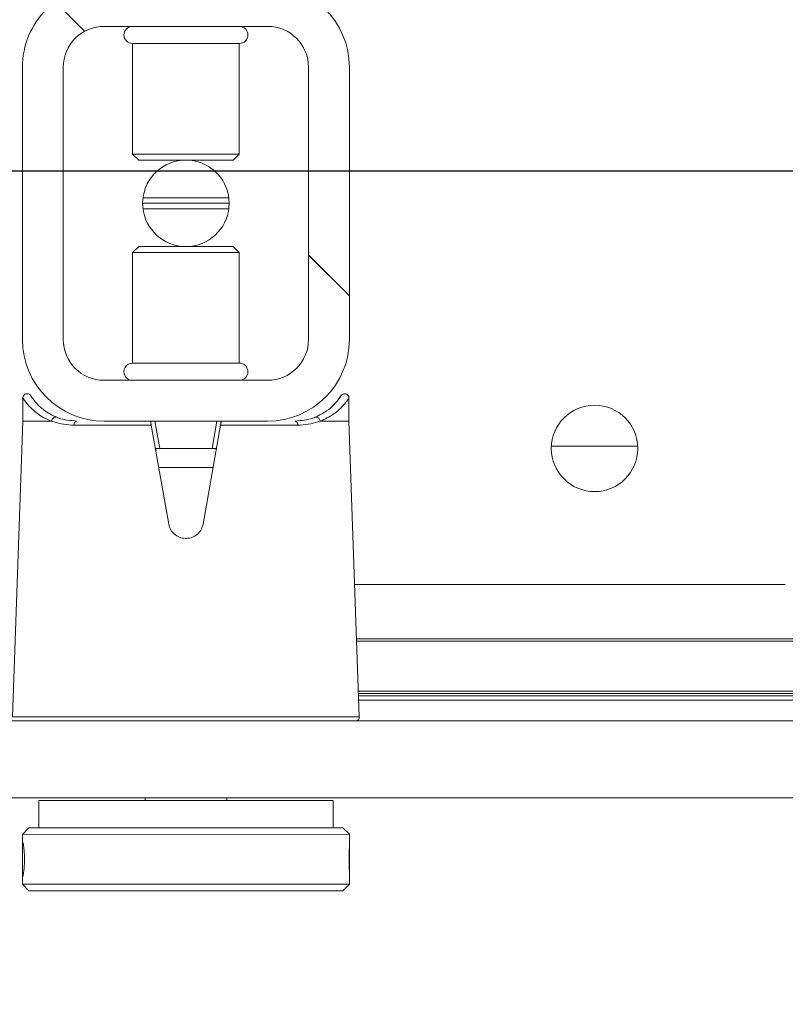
# Model space of a CAD drawing. Header units: feet. Extents: x 0 to 152508, y 0 to 59424.
# Tile 51 of 105: x 152366.076 to 152366.369, y 59280.561 to 59280.938. Entities that reach past the tile are written whole.
import ezdxf
from ezdxf import colors
from ezdxf.entities.mleader import LeaderData, LeaderLine
from ezdxf.math import Vec2, Vec3

# ---------------------------------------------------------------- set-up
doc = ezdxf.new("R2010")
doc.units = ezdxf.units.FT
doc.header["$LTSCALE"] = 0.05
doc.header["$MEASUREMENT"] = 0
doc.layers.add('Bridge plan$0$BR_P_Rail_Object', color=251, linetype='Continuous', lineweight=30)
doc.layers.add('Bridge plan$0$SC_Scratch7', color=252, linetype='Continuous', lineweight=0)
doc.layers.add('Trellis Base$0$L-ANNO-NOTE', color=30, linetype='Continuous')
doc.styles.add('Trellis Base$0$ARIAL', font='arial.ttf', dxfattribs={"width": 0.9})
pattern_1 = [(135.001858, (9.823278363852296, -14.0406728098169), (0.2651559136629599, 0.2651731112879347), []), (135.001858, (9.646502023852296, -14.0406785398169), (0.2651559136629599, 0.2651731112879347), [])]

# ---------------------------------------------------------------- blocks, each defined once
blk = doc.blocks.new('Bridge plan$0$HIGH ST SCREENWALL_2 PANEL PLAN_6')
at = {"layer": 'Bridge plan$0$SC_Scratch7', "lineweight": 0, "extrusion": (0, 0, -1)}
h = blk.add_hatch(dxfattribs=at)
h.set_pattern_fill('ANSI32', color=256, scale=0.01, style=0, pattern_type=2)
h.set_pattern_definition(pattern_1)
h.paths.add_polyline_path([(2.398455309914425, 0.08396245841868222), (2.398458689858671, -0.02020399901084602, -0.4142135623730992), (2.36720976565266, -0.05145495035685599), (2.304709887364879, -0.05145697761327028, -0.414213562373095), (2.273458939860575, -0.02020805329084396), (2.273455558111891, 0.08395840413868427, -0.414213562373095), (2.304704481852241, 0.1152093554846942), (2.367204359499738, 0.1152113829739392, -0.414213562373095)])
h.paths.add_polyline_path([(2.289083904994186, -0.02020754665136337, 0.414213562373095), (2.304709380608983, -0.03583200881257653), (2.367209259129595, -0.03582998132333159, 0.414213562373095), (2.382833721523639, -0.02020450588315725), (2.382830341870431, 0.08396195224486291, 0.4142135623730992), (2.367204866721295, 0.09958641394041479), (2.304704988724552, 0.0995843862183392, 0.414213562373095), (2.289080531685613, 0.08395891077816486)])
h = blk.add_hatch(dxfattribs=at)
h.set_pattern_fill('ANSI32', color=256, scale=0.01, style=0, pattern_type=2)
h.set_pattern_definition(pattern_1)
h.paths.add_polyline_path([(2.398455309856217, 0.08396245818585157), (2.398458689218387, -0.02020399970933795, -0.4142135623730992), (2.367209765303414, -0.05145495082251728), (2.304709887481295, -0.05145697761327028, -0.414213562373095), (2.273458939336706, -0.02020805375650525), (2.27345555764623, 0.08395840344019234, -0.414213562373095), (2.304704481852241, 0.115209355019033), (2.367204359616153, 0.1152113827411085, -0.414213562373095)])
h.paths.add_polyline_path([(2.289083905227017, -0.02020754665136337, 0.414213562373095), (2.304709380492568, -0.03583200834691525), (2.367209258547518, -0.03582998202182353, 0.414213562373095), (2.382833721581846, -0.0202045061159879), (2.382830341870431, 0.08396195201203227, 0.4142135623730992), (2.367204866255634, 0.09958641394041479), (2.304704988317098, 0.09958438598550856, 0.414213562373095), (2.289080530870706, 0.08395891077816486)])
at = {"layer": 'Bridge plan$0$SC_Scratch7', "lineweight": 0}
for p, q in [((-2.395948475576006, 0.2949035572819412), (-2.398448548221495, 0.292403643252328)), ((-2.395948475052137, 0.2949035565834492), (-2.39844854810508, 0.2924036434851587)), ((-2.395948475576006, 0.2949035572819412), (-2.275948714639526, 0.2948996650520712)), ((-2.395948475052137, 0.2949035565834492), (-2.275948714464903, 0.2948996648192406)), ((-2.273448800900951, 0.2923995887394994), (-2.275948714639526, 0.2948996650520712)), ((-2.273448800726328, 0.2923995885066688), (-2.275948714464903, 0.2948996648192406)), ((-2.39844854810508, 0.2924036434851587), (-2.398448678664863, 0.2884054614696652)), ((-2.398448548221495, 0.292403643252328), (-2.398448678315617, 0.2884054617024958)), ((-2.398448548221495, 0.292403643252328), (-2.273448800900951, 0.2923995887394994)), ((-2.39844854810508, 0.2924036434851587), (-2.273448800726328, 0.2923995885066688)), ((-2.273448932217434, 0.288334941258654), (-2.273448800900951, 0.2923995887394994)), ((-2.273448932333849, 0.2883349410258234), (-2.273448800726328, 0.2923995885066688)), ((-2.398448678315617, 0.2884054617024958), (-2.398449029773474, 0.2775612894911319)), ((-2.398448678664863, 0.2884054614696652), (-2.398449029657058, 0.2775612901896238)), ((-2.273449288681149, 0.2773599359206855), (-2.273448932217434, 0.288334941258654)), ((-2.273449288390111, 0.2773599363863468), (-2.273448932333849, 0.2883349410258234)), ((-2.398449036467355, 0.2773642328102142), (-2.398449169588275, 0.2732895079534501)), ((-2.398449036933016, 0.2773642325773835), (-2.398449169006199, 0.2732895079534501)), ((-2.273449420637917, 0.2732854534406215), (-2.273449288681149, 0.2773599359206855)), ((-2.273449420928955, 0.2732854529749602), (-2.273449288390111, 0.2773599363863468)), ((-2.398449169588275, 0.2732895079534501), (-2.395949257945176, 0.270789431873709)), ((-2.398449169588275, 0.2732895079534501), (-2.273449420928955, 0.2732854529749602)), ((-2.398449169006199, 0.2732895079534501), (-2.39594925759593, 0.270789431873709)), ((-2.398449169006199, 0.2732895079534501), (-2.273449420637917, 0.2732854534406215)), ((-2.275949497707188, 0.2707855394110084), (-2.273449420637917, 0.2732854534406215)), ((-2.275949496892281, 0.2707855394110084), (-2.273449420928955, 0.2732854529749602)), ((-2.39594925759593, 0.270789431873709), (-2.275949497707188, 0.2707855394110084)), ((-2.395949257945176, 0.270789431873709), (-2.275949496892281, 0.2707855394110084)), ((-2.392199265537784, 0.2707893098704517), (-2.392199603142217, 0.2603726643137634)), ((-2.392199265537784, 0.2707893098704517), (-2.392199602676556, 0.2603726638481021)), ((-2.279699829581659, 0.260369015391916), (-2.279699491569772, 0.2707856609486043)), ((-2.279699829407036, 0.2603690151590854), (-2.279699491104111, 0.2707856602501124)), ((-2.279699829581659, 0.260369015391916), (-2.392199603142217, 0.2603726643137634)), ((-2.279699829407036, 0.2603690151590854), (-2.392199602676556, 0.2603726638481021)), ((-2.351574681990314, 0.2603713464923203), (-2.351574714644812, 0.2593772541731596)), ((-2.351574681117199, 0.2603713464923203), (-2.35157471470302, 0.2593772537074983)), ((-2.32032477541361, 0.2593762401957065), (-2.320324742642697, 0.2603703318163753)), ((-2.320324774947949, 0.2593762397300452), (-2.320324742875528, 0.2603703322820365)), ((-4.330737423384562, 0.2594414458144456), (-0.3411620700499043, 0.2593120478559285)), ((-4.330738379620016, 0.229941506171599), (-0.3411630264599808, 0.2298121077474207)), ((-2.402237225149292, 0.2283440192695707), (-2.398290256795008, 0.1152123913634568)), ((-2.335950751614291, 0.2283418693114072), (-2.402237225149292, 0.2283440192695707)), ((-2.402237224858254, 0.2283440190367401), (-2.398290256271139, 0.1152123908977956)), ((-2.335950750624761, 0.2283418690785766), (-2.402237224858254, 0.2283440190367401)), ((-2.269664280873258, 0.2283397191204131), (-2.335950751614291, 0.2283418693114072)), ((-2.269664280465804, 0.2283397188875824), (-2.335950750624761, 0.2283418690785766)), ((-2.273618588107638, 0.1152083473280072), (-2.269664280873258, 0.2283397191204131)), ((-2.2736185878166, 0.1152083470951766), (-2.269664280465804, 0.2283397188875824)), ((-0.5130380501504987, 0.2184974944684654), (-2.270006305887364, 0.2185544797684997)), ((-0.5130380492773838, 0.2184974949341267), (-2.270006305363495, 0.2185544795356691)), ((-0.5130380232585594, 0.2193177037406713), (-2.269977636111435, 0.2193746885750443)), ((-0.5130380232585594, 0.21931770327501), (-2.269977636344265, 0.219374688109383)), ((-2.269945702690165, 0.2202883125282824), (-0.4974130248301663, 0.2202308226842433)), ((-2.269945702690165, 0.2202883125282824), (-0.4974130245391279, 0.220230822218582)), ((-2.269885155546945, 0.2220206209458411), (-0.4986817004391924, 0.2219631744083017)), ((-2.269885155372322, 0.2220206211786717), (-0.4986817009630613, 0.221963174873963)), ((-0.5130386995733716, 0.1984844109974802), (-2.270705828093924, 0.1985414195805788)), ((-0.5130386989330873, 0.1984844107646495), (-2.270705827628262, 0.1985414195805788)), ((-0.5130386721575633, 0.1993046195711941), (-2.270677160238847, 0.1993616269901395)), ((-0.5130386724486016, 0.1993046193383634), (-2.270677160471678, 0.1993616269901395)), ((-2.10678619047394, 0.1777028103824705), (-2.271434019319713, 0.1777081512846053)), ((-2.106786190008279, 0.1777028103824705), (-2.271434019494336, 0.1777081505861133)), ((-2.342514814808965, 0.1545805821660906), (-2.349178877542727, 0.1167939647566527)), ((-2.342514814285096, 0.1545805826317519), (-2.349178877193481, 0.1167939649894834)), ((-2.322729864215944, 0.1167931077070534), (-2.329391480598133, 0.1545801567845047)), ((-2.32272986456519, 0.1167931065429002), (-2.329391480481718, 0.1545801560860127)), ((-2.325576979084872, 0.1329429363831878), (-2.346330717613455, 0.1329436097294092)), ((-2.32557697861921, 0.1329429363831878), (-2.346330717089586, 0.1329436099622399)), ((-2.345955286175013, 0.1256273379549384), (-2.347792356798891, 0.1152107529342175)), ((-2.345955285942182, 0.1256273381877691), (-2.347792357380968, 0.1152107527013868)), ((-2.346894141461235, 0.1256273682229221), (-2.345955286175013, 0.1256273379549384)), ((-2.346894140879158, 0.1256273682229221), (-2.345955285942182, 0.1256273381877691)), ((-2.325952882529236, 0.1256266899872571), (-2.345955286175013, 0.1256273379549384)), ((-2.325952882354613, 0.1256266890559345), (-2.345955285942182, 0.1256273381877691)), ((-2.324116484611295, 0.115209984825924), (-2.325952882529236, 0.1256266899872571)), ((-2.325952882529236, 0.1256266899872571), (-2.325014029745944, 0.1256266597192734)), ((-2.324116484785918, 0.115209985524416), (-2.325952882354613, 0.1256266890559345)), ((-2.325952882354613, 0.1256266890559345), (-2.325014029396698, 0.1256266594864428)), ((-2.19622505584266, 0.1247891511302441), (-2.163183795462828, 0.1247880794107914)), ((-2.196225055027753, 0.1247891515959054), (-2.16318379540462, 0.1247880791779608)), ((-2.378745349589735, 0.1167949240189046), (-2.349178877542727, 0.1167939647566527)), ((-2.378745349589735, 0.1167949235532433), (-2.349178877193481, 0.1167939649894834)), ((-2.32272986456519, 0.1167931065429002), (-2.293163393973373, 0.1167921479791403)), ((-2.322729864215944, 0.1167931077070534), (-2.293163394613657, 0.1167921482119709)), ((-2.398290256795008, 0.1152123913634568), (-2.398290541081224, 0.1064500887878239)), ((-2.398290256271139, 0.1152123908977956), (-2.398290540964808, 0.1064500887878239)), ((-2.398290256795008, 0.1152123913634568), (-2.387403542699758, 0.1152120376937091)), ((-2.398290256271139, 0.1152123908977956), (-2.387403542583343, 0.1152120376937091)), ((-2.304704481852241, 0.1152093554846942), (-2.367204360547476, 0.1152113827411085)), ((-2.304704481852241, 0.115209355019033), (-2.367204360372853, 0.1152113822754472)), ((-2.284505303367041, 0.1152087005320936), (-2.273618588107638, 0.1152083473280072)), ((-2.284505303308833, 0.115208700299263), (-2.2736185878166, 0.1152083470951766)), ((-2.273618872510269, 0.1064460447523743), (-2.273618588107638, 0.1152083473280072)), ((-2.273618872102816, 0.1064460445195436), (-2.2736185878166, 0.1152083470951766)), ((-2.394335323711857, 0.106792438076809), (-2.393732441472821, 0.1075129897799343)), ((-2.39433532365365, 0.1067924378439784), (-2.393732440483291, 0.1075129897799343)), ((-2.304704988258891, 0.09958438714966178), (-2.367204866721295, 0.09958641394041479)), ((-2.304704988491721, 0.09958438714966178), (-2.367204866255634, 0.09958641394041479)), ((-2.356371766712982, 0.09302439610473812), (-2.356373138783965, 0.05070820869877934)), ((-2.356371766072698, 0.09302439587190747), (-2.356373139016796, 0.05070820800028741)), ((-2.356356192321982, 0.09302439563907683), (-2.356371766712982, 0.09302439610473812)), ((-2.35635619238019, 0.09302439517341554), (-2.356371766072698, 0.09302439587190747)), ((-2.315538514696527, 0.09302307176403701), (-2.356356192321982, 0.09302439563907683)), ((-2.315538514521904, 0.09302307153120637), (-2.35635619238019, 0.09302439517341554)), ((-2.315539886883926, 0.05070688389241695), (-2.315538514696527, 0.09302307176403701)), ((-2.315539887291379, 0.05070688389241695), (-2.315538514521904, 0.09302307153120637)), ((-2.398455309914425, 0.08396245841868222), (-2.39845868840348, -0.02020399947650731)), ((-2.398455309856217, 0.08396245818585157), (-2.398458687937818, -0.02020399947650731)), ((-2.382830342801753, 0.08396195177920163), (-2.382833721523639, -0.02020450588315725)), ((-2.382830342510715, 0.08396195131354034), (-2.382833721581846, -0.0202045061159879)), ((-2.289083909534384, -0.02020754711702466), (-2.289080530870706, 0.08395891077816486)), ((-2.289083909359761, -0.02020754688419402), (-2.289080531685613, 0.08395891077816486)), ((-2.273458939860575, -0.02020805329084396), (-2.273455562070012, 0.08395840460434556)), ((-2.273458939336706, -0.02020805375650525), (-2.273455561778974, 0.08395840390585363)), ((-2.356373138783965, 0.05070820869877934), (-2.354001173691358, 0.04833608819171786)), ((-2.356357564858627, 0.05070820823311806), (-2.356373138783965, 0.05070820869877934)), ((-2.356373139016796, 0.05070820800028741), (-2.354001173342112, 0.04833608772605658)), ((-2.356357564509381, 0.05070820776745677), (-2.356373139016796, 0.05070820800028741)), ((-2.315539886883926, 0.05070688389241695), (-2.356357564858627, 0.05070820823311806)), ((-2.315539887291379, 0.05070688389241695), (-2.356357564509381, 0.05070820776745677)), ((-2.317912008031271, 0.048334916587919), (-2.315539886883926, 0.05070688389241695)), ((-2.317912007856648, 0.04833491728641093), (-2.315539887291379, 0.05070688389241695)), ((-2.353987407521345, 0.04833608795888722), (-2.354001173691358, 0.04833608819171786)), ((-2.353987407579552, 0.04833608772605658), (-2.354001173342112, 0.04833608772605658)), ((-2.317912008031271, 0.048334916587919), (-2.353987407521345, 0.04833608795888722)), ((-2.317912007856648, 0.04833491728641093), (-2.353987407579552, 0.04833608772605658)), ((-2.319552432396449, 0.03400125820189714), (-2.35236168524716, 0.03400232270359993)), ((-2.31955243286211, 0.03400125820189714), (-2.352361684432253, 0.034002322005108)), ((-2.319415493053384, 0.03187666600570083), (-2.352498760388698, 0.03187773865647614)), ((-2.319415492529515, 0.03187666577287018), (-2.352498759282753, 0.03187773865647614)), ((-2.319552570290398, 0.0297520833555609), (-2.352361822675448, 0.02975314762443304)), ((-2.319552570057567, 0.0297520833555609), (-2.35236182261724, 0.02975314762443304)), ((-2.354002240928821, 0.01541948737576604), (-2.35637436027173, 0.01304752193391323)), ((-2.354002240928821, 0.01541948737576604), (-2.356374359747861, 0.01304752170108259)), ((-2.354002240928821, 0.01541948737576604), (-2.317913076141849, 0.01541831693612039)), ((-2.354002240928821, 0.01541948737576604), (-2.31791307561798, 0.01541831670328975)), ((-2.315541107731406, 0.01304619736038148), (-2.317913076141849, 0.01541831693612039)), ((-2.315541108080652, 0.01304619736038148), (-2.31791307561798, 0.01541831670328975)), ((-2.35637436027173, 0.01304752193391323), (-2.356375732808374, -0.0292686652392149)), ((-2.356374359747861, 0.01304752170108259), (-2.356375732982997, -0.02926866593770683)), ((-2.35637436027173, 0.01304752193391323), (-2.315541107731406, 0.01304619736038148)), ((-2.356374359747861, 0.01304752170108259), (-2.315541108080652, 0.01304619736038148)), ((-2.315542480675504, -0.02926999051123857), (-2.315541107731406, 0.01304619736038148)), ((-2.31554248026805, -0.02926999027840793), (-2.315541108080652, 0.01304619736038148)), ((-2.356375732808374, -0.0292686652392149), (-2.315542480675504, -0.02926999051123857)), ((-2.356375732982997, -0.02926866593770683), (-2.31554248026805, -0.02926999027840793)), ((-2.367209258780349, -0.03582998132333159), (-2.304709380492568, -0.03583200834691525)), ((-2.367209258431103, -0.03582998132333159), (-2.304709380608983, -0.03583200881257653))]:
    blk.add_line(p, q, dxfattribs=at)
at = {"layer": 'Bridge plan$0$SC_Scratch7', "lineweight": 0, "extrusion": (0, 0, -1)}
for centre in [(2.17970439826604, 0.1256219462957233), (2.179704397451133, 0.125621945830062)]:
    blk.add_circle(centre, 0.01654163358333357, dxfattribs=at)
at = {"layer": 'Bridge plan$0$SC_Scratch7', "lineweight": 0}
for centre, radius, start, end in [((-2.271303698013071, 0.2283970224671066), 0.001640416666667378, 357.9981416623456, 64.26156538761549), ((-2.271303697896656, 0.2283970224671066), 0.001640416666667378, 357.9981416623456, 64.26156538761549), ((-2.377319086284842, 0.1166169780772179), 0.001437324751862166, 172.888278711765, 257.8741882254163), ((-2.377319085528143, 0.1166169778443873), 0.001437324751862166, 172.888278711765, 257.8741882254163), ((-2.294589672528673, 0.1166142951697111), 0.001437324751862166, 282.1220950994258, 7.108004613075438), ((-2.294589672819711, 0.1166142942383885), 0.001437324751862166, 282.1220950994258, 7.108004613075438), ((-2.367205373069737, 0.08396144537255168), 0.03124993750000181, 89.9981416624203, 179.9981416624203), ((-2.367205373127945, 0.08396144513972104), 0.03124993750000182, 89.9981416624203, 179.9981416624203), ((-2.304705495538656, 0.0839594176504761), 0.03124993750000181, 359.9981416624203, 89.9981416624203), ((-2.304705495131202, 0.08395941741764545), 0.03124993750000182, 359.9981416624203, 89.9981416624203), ((-2.367205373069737, 0.08396144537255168), 0.01562496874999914, 89.9981416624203, 179.9981416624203), ((-2.367205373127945, 0.08396144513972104), 0.01562496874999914, 89.9981416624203, 179.9981416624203), ((-2.356371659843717, 0.09630522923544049), 0.003280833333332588, 89.99814166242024, 269.9981416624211), ((-2.356371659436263, 0.09630522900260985), 0.003280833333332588, 89.99814166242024, 269.9981416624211), ((-2.3155384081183, 0.09630390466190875), 0.003280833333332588, 269.9981416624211, 89.99814166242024), ((-2.315538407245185, 0.0963039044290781), 0.003280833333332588, 269.9981416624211, 89.99814166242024), ((-2.304705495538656, 0.0839594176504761), 0.0156249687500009, 359.9981416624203, 89.9981416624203), ((-2.304705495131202, 0.08395941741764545), 0.01562496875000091, 359.9981416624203, 89.9981416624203), ((-2.335957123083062, 0.03187720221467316), 0.01654163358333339, 95.75174432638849, 264.2445389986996), ((-2.335957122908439, 0.03187720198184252), 0.01654163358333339, 95.75174432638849, 264.2445389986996), ((-2.335957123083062, 0.03187720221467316), 0.01654163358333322, 275.7517443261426, 84.24453899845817), ((-2.335957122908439, 0.03187720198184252), 0.01654163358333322, 275.7517443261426, 84.24453899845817), ((-2.367208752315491, -0.02020501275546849), 0.03124993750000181, 179.9981416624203, 269.9981416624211), ((-2.367208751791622, -0.02020501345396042), 0.03124993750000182, 179.9981416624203, 269.9981416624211), ((-2.367208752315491, -0.02020501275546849), 0.01562496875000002, 179.9981416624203, 269.9981416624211), ((-2.367208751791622, -0.02020501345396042), 0.01562496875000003, 179.9981416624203, 269.9981416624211), ((-2.30470887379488, -0.02020704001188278), 0.03124993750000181, 269.9981416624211, 359.9981416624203), ((-2.304708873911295, -0.02020704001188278), 0.03124993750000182, 269.9981416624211, 359.9981416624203), ((-2.30470887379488, -0.02020704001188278), 0.0156249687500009, 269.9981416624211, 359.9981416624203), ((-2.304708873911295, -0.02020704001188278), 0.01562496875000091, 269.9981416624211, 359.9981416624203), ((-2.356375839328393, -0.03254949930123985), 0.00328083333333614, 89.99814166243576, 269.9981416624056), ((-2.356375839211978, -0.03254949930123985), 0.00328083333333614, 89.99814166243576, 269.9981416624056), ((-2.315542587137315, -0.03255082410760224), 0.00328083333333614, 269.9981416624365, 89.99814166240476), ((-2.315542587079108, -0.03255082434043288), 0.00328083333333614, 269.9981416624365, 89.99814166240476)]:
    blk.add_arc(centre, radius, start, end, dxfattribs=at)
for points, knots in [([(-2.398368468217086, 0.2828465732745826), (-2.39837231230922, 0.2835764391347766), (-2.398379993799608, 0.28503607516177), (-2.398427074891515, 0.2869802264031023), (-2.398457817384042, 0.2884635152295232), (-2.39843316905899, 0.2893160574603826), (-2.398327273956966, 0.2894385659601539), (-2.39814874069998, 0.288822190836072), (-2.39793790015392, 0.2875378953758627), (-2.397754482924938, 0.2857234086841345), (-2.397657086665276, 0.2835821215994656), (-2.397678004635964, 0.2813623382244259), (-2.397809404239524, 0.279313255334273), (-2.398008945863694, 0.2776573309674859), (-2.398215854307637, 0.2765812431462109), (-2.398373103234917, 0.2762119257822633), (-2.398450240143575, 0.2765883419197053), (-2.398451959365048, 0.2776640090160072), (-2.398411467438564, 0.2793218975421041), (-2.398374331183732, 0.2811512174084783), (-2.398370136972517, 0.2823647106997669), (-2.398368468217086, 0.2828465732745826)], [0, 0, 0, 0, 0.05349003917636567, 0.1069730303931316, 0.1606387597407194, 0.2144249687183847, 0.2680134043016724, 0.3213959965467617, 0.3748823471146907, 0.428621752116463, 0.4823711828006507, 0.5358682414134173, 0.5892453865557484, 0.642821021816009, 0.6966044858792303, 0.7502816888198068, 0.8037058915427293, 0.857123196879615, 0.9107890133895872, 0.9645754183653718, 1, 1, 1, 1]), ([(-2.398368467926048, 0.2828465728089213), (-2.398372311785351, 0.2835764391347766), (-2.398379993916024, 0.2850360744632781), (-2.398427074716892, 0.286980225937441), (-2.398457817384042, 0.2884635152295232), (-2.398433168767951, 0.2893160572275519), (-2.398327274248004, 0.2894385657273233), (-2.398148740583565, 0.2888221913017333), (-2.397937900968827, 0.2875378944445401), (-2.397754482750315, 0.2857234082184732), (-2.39765708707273, 0.2835821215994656), (-2.397678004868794, 0.2813623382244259), (-2.397809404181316, 0.2793132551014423), (-2.39800894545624, 0.2776573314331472), (-2.398215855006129, 0.276581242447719), (-2.398373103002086, 0.2762119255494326), (-2.398450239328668, 0.2765883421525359), (-2.398451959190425, 0.2776640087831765), (-2.398411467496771, 0.2793218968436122), (-2.398374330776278, 0.2811512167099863), (-2.398370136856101, 0.2823647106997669), (-2.398368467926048, 0.2828465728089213)], [0, 0, 0, 0, 0.05349003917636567, 0.1069730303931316, 0.1606387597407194, 0.2144249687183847, 0.2680134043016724, 0.3213959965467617, 0.3748823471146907, 0.428621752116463, 0.4823711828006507, 0.5358682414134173, 0.5892453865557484, 0.642821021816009, 0.6966044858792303, 0.7502816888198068, 0.8037058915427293, 0.857123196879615, 0.9107890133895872, 0.9645754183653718, 1, 1, 1, 1]), ([(-2.273456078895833, 0.2773599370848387), (-2.273454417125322, 0.2774807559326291), (-2.273448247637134, 0.2779295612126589), (-2.27348921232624, 0.2793369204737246), (-2.273526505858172, 0.2813607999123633), (-2.273533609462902, 0.2835964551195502), (-2.27350328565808, 0.2857089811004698), (-2.273457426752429, 0.2874002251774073), (-2.273455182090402, 0.2880610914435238), (-2.273454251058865, 0.2883349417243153)], [0, 0, 0, 0, 0.06072773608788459, 0.2255858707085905, 0.390818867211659, 0.5554446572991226, 0.7194280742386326, 0.8837361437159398, 1, 1, 1, 1]), ([(-2.273456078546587, 0.2773599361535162), (-2.273454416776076, 0.2774807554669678), (-2.273448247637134, 0.277929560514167), (-2.273489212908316, 0.2793369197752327), (-2.27352650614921, 0.2813608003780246), (-2.273533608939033, 0.2835964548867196), (-2.273503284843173, 0.2857089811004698), (-2.273457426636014, 0.2874002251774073), (-2.273455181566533, 0.2880610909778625), (-2.273454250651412, 0.2883349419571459)], [0, 0, 0, 0, 0.06072773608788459, 0.2255858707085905, 0.390818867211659, 0.5554446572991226, 0.7194280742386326, 0.8837361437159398, 1, 1, 1, 1]), ([(-2.329391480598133, 0.1545801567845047), (-2.329594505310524, 0.155306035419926), (-2.330000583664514, 0.1567578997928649), (-2.331479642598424, 0.158522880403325), (-2.333412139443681, 0.1597226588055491), (-2.335643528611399, 0.1602060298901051), (-2.337894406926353, 0.159928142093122), (-2.339925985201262, 0.1589286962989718), (-2.341513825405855, 0.1573143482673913), (-2.34227382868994, 0.1557398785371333), (-2.342470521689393, 0.1547936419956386), (-2.342514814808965, 0.1545805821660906)], [0, 0, 0, 0, 0.1209405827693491, 0.2418986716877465, 0.3631789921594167, 0.4839141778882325, 0.6036428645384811, 0.7231756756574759, 0.8435617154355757, 0.9647756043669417, 1, 1, 1, 1]), ([(-2.329391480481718, 0.1545801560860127), (-2.329594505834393, 0.1553060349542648), (-2.330000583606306, 0.1567578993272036), (-2.331479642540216, 0.158522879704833), (-2.333412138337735, 0.1597226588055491), (-2.335643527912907, 0.1602060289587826), (-2.337894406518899, 0.1599281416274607), (-2.33992598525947, 0.1589286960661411), (-2.341513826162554, 0.157314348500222), (-2.342273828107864, 0.1557398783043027), (-2.342470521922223, 0.1547936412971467), (-2.342514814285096, 0.1545805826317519)], [0, 0, 0, 0, 0.1209405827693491, 0.2418986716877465, 0.3631789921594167, 0.4839141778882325, 0.6036428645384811, 0.7231756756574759, 0.8435617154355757, 0.9647756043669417, 1, 1, 1, 1]), ([(-2.346894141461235, 0.1256273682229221), (-2.346998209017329, 0.1256321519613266), (-2.347206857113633, 0.1256417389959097), (-2.347409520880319, 0.1257530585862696), (-2.347505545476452, 0.12594981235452), (-2.347514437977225, 0.1262008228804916), (-2.347482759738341, 0.1264013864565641), (-2.347467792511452, 0.1264961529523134)], [0, 0, 0, 0, 0.2090964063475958, 0.4192230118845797, 0.614313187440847, 0.8177607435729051, 1, 1, 1, 1]), ([(-2.346894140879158, 0.1256273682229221), (-2.346998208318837, 0.1256321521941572), (-2.34720685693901, 0.1256417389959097), (-2.347409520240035, 0.1257530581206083), (-2.347505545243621, 0.1259498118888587), (-2.347514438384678, 0.1262008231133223), (-2.347482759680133, 0.1264013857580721), (-2.347467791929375, 0.1264961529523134)], [0, 0, 0, 0, 0.2090964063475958, 0.4192230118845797, 0.614313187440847, 0.8177607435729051, 1, 1, 1, 1]), ([(-2.324440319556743, 0.1264954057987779), (-2.324420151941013, 0.1263618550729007), (-2.324379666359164, 0.1260937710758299), (-2.324441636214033, 0.1258105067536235), (-2.324637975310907, 0.1256635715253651), (-2.324851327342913, 0.1256289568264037), (-2.324982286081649, 0.1256271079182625), (-2.325014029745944, 0.1256266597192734)], [0, 0, 0, 0, 0.2596090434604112, 0.5211299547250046, 0.7440978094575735, 0.9379679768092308, 1, 1, 1, 1]), ([(-2.324440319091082, 0.1264954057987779), (-2.324420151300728, 0.1263618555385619), (-2.324379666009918, 0.1260937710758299), (-2.324441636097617, 0.1258105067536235), (-2.324637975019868, 0.1256635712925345), (-2.324851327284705, 0.1256289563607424), (-2.324982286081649, 0.1256271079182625), (-2.325014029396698, 0.1256266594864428)], [0, 0, 0, 0, 0.2596090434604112, 0.5211299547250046, 0.7440978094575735, 0.9379679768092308, 1, 1, 1, 1]), ([(-2.387326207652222, 0.1151847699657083), (-2.387302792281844, 0.1151938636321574), (-2.386992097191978, 0.1153145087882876), (-2.384506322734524, 0.116238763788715), (-2.381443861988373, 0.1165344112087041), (-2.378745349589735, 0.1167949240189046)], [0, 0, 0, 0, 0.009594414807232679, 0.1272952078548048, 1, 1, 1, 1]), ([(-2.387326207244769, 0.1151847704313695), (-2.387302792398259, 0.1151938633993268), (-2.386992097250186, 0.1153145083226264), (-2.384506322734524, 0.116238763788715), (-2.381443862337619, 0.1165344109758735), (-2.378745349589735, 0.1167949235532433)], [0, 0, 0, 0, 0.009594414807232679, 0.1272952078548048, 1, 1, 1, 1]), ([(-2.349178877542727, 0.1167939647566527), (-2.349211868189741, 0.1166068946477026), (-2.349277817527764, 0.1162329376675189), (-2.349363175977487, 0.1157489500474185), (-2.349426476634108, 0.1153900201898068), (-2.349454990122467, 0.1152283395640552), (-2.349457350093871, 0.1152149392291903), (-2.349458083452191, 0.1152108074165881)], [0, 0, 0, 0, 0.2211044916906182, 0.4419883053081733, 0.6682230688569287, 0.8976805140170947, 1, 1, 1, 1]), ([(-2.349178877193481, 0.1167939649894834), (-2.349211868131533, 0.1166068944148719), (-2.349277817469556, 0.1162329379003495), (-2.349363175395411, 0.1157489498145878), (-2.3494264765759, 0.1153900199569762), (-2.34945499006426, 0.1152283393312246), (-2.349457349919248, 0.1152149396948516), (-2.349458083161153, 0.1152108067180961)], [0, 0, 0, 0, 0.2211044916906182, 0.4419883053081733, 0.6682230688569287, 0.8976805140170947, 1, 1, 1, 1]), ([(-2.3224507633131, 0.1152099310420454), (-2.322454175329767, 0.1152292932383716), (-2.322461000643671, 0.115268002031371), (-2.322513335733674, 0.1155648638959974), (-2.322590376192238, 0.1160018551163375), (-2.322668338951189, 0.1164441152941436), (-2.322716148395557, 0.1167152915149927), (-2.32272986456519, 0.1167931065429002)], [0, 0, 0, 0, 0.2253311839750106, 0.4504917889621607, 0.6794496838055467, 0.9080175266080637, 1, 1, 1, 1]), ([(-2.322450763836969, 0.115209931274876), (-2.322454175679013, 0.1152292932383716), (-2.322461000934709, 0.1152680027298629), (-2.322513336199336, 0.1155648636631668), (-2.322590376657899, 0.1160018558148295), (-2.322668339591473, 0.1164441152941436), (-2.322716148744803, 0.1167152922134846), (-2.322729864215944, 0.1167931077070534)], [0, 0, 0, 0, 0.2253311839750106, 0.4504917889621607, 0.6794496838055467, 0.9080175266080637, 1, 1, 1, 1]), ([(-2.293163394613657, 0.1167921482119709), (-2.290464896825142, 0.116531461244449), (-2.287402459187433, 0.1162356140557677), (-2.284916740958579, 0.1153111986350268), (-2.284606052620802, 0.1151905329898), (-2.284582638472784, 0.1151814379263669)], [0, 0, 0, 0, 0.8727047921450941, 0.9904055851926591, 1, 1, 1, 1]), ([(-2.293163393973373, 0.1167921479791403), (-2.290464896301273, 0.1165314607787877), (-2.287402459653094, 0.116235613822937), (-2.284916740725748, 0.1153111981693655), (-2.284606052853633, 0.1151905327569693), (-2.284582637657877, 0.1151814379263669)], [0, 0, 0, 0, 0.8727047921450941, 0.9904055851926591, 1, 1, 1, 1]), ([(-2.398213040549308, 0.1064484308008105), (-2.398238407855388, 0.1064117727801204), (-2.398582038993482, 0.1059151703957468), (-2.397268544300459, 0.1079706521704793), (-2.394418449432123, 0.1110872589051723), (-2.390822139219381, 0.1137378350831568), (-2.388133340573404, 0.1148973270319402), (-2.387403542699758, 0.1152120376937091)], [0, 0, 0, 0, 0.02419217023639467, 0.3277420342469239, 0.606783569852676, 0.8932725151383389, 1, 1, 1, 1]), ([(-2.398213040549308, 0.1064484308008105), (-2.398238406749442, 0.1064117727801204), (-2.398582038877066, 0.1059151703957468), (-2.397268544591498, 0.107970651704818), (-2.394418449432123, 0.1110872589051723), (-2.39082213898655, 0.1137378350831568), (-2.38813334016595, 0.1148973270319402), (-2.387403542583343, 0.1152120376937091)], [0, 0, 0, 0, 0.02419217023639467, 0.3277420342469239, 0.606783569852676, 0.8932725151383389, 1, 1, 1, 1]), ([(-2.385368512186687, 0.1137178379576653), (-2.386050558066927, 0.1134175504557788), (-2.388479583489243, 0.1123481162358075), (-2.391751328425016, 0.1098834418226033), (-2.394340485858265, 0.1069783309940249), (-2.395525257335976, 0.105071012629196), (-2.395205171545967, 0.1055465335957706), (-2.395176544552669, 0.1055890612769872)], [0, 0, 0, 0, 0.1078427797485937, 0.3840685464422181, 0.6668848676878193, 0.9702082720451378, 1, 1, 1, 1]), ([(-2.38536851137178, 0.1137178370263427), (-2.386050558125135, 0.1134175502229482), (-2.388479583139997, 0.1123481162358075), (-2.391751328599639, 0.1098834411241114), (-2.394340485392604, 0.1069783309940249), (-2.395525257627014, 0.1050710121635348), (-2.395205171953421, 0.1055465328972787), (-2.395176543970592, 0.105589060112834)], [0, 0, 0, 0, 0.1078427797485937, 0.3840685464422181, 0.6668848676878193, 0.9702082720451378, 1, 1, 1, 1]), ([(-2.387403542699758, 0.1152120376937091), (-2.38739488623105, 0.1152118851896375), (-2.387380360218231, 0.1152116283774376), (-2.387361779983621, 0.1152091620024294), (-2.387349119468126, 0.1152059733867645), (-2.387339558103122, 0.115201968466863), (-2.387332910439, 0.1151975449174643), (-2.38732868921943, 0.1151920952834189), (-2.387326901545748, 0.115188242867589), (-2.38732638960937, 0.1151856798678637), (-2.387326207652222, 0.1151847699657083)], [0, 0, 0, 0, 0.3215596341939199, 0.5397412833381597, 0.6888517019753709, 0.79191255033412, 0.9005355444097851, 0.9440219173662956, 0.9801240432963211, 1, 1, 1, 1]), ([(-2.387403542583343, 0.1152120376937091), (-2.387394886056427, 0.1152118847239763), (-2.387380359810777, 0.1152116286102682), (-2.38736177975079, 0.1152091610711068), (-2.387349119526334, 0.1152059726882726), (-2.387339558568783, 0.115201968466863), (-2.387332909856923, 0.1151975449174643), (-2.387328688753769, 0.1151920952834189), (-2.387326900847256, 0.1151882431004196), (-2.387326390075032, 0.115185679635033), (-2.387326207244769, 0.1151847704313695)], [0, 0, 0, 0, 0.3215596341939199, 0.5397412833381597, 0.6888517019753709, 0.79191255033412, 0.9005355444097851, 0.9440219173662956, 0.9801240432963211, 1, 1, 1, 1]), ([(-2.387326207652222, 0.1151847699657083), (-2.387283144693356, 0.1150055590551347), (-2.387197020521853, 0.1146471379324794), (-2.386889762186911, 0.1141780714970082), (-2.38649060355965, 0.1138284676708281), (-2.386031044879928, 0.1136377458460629), (-2.385692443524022, 0.113631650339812), (-2.385477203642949, 0.1136786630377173), (-2.385410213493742, 0.1137028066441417), (-2.385368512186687, 0.1137178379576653)], [0, 0, 0, 0, 0.1824633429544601, 0.3649266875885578, 0.5473901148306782, 0.7298544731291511, 0.9123202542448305, 0.9454189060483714, 1, 1, 1, 1]), ([(-2.387326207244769, 0.1151847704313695), (-2.387283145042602, 0.1150055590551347), (-2.387197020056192, 0.1146471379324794), (-2.386889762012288, 0.1141780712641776), (-2.386490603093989, 0.1138284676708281), (-2.386031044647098, 0.1136377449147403), (-2.385692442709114, 0.1136316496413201), (-2.385477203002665, 0.1136786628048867), (-2.385410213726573, 0.113702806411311), (-2.38536851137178, 0.1137178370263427)], [0, 0, 0, 0, 0.1824633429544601, 0.3649266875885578, 0.5473901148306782, 0.7298544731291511, 0.9123202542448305, 0.9454189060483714, 1, 1, 1, 1]), ([(-2.377621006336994, 0.1152117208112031), (-2.38006736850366, 0.1149700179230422), (-2.382874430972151, 0.1146926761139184), (-2.385084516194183, 0.1138288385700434), (-2.385368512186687, 0.1137178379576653)], [0, 0, 0, 0, 0.8715029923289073, 1, 1, 1, 1]), ([(-2.377621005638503, 0.1152117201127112), (-2.380067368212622, 0.1149700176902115), (-2.382874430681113, 0.1146926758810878), (-2.385084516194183, 0.1138288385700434), (-2.38536851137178, 0.1137178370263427)], [0, 0, 0, 0, 0.8715029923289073, 1, 1, 1, 1]), ([(-2.286540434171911, 0.1137146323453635), (-2.286824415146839, 0.1138256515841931), (-2.289034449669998, 0.1146896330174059), (-2.291841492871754, 0.114967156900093), (-2.294287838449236, 0.115209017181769)], [0, 0, 0, 0, 0.1284970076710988, 1, 1, 1, 1]), ([(-2.286540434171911, 0.1137146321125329), (-2.286824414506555, 0.1138256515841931), (-2.28903444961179, 0.1146896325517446), (-2.291841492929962, 0.1149671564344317), (-2.29428783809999, 0.115209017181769)], [0, 0, 0, 0, 0.1284970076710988, 1, 1, 1, 1]), ([(-2.284582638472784, 0.1151814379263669), (-2.284625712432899, 0.1150022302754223), (-2.284711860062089, 0.1146438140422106), (-2.28501914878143, 0.1141747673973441), (-2.285418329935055, 0.1138251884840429), (-2.285877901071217, 0.1136344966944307), (-2.286216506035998, 0.1136284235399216), (-2.28643174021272, 0.1136754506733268), (-2.286498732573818, 0.1136995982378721), (-2.286540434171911, 0.1137146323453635)], [0, 0, 0, 0, 0.1824633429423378, 0.3649266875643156, 0.5473901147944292, 0.7298544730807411, 0.9123202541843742, 0.9454189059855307, 1, 1, 1, 1]), ([(-2.284582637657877, 0.1151814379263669), (-2.284625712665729, 0.1150022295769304), (-2.28471185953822, 0.1146438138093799), (-2.28501914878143, 0.1141747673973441), (-2.285418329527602, 0.1138251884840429), (-2.285877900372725, 0.1136344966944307), (-2.286216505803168, 0.1136284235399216), (-2.286431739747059, 0.1136754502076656), (-2.286498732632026, 0.1136995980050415), (-2.286540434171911, 0.1137146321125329)], [0, 0, 0, 0, 0.1824633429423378, 0.3649266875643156, 0.5473901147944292, 0.7298544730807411, 0.9123202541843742, 0.9454189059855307, 1, 1, 1, 1]), ([(-2.277697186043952, 0.1069652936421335), (-2.277225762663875, 0.1062775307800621), (-2.276257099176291, 0.1048643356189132), (-2.277098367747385, 0.1062407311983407), (-2.279113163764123, 0.1087660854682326), (-2.282013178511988, 0.1114785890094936), (-2.284989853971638, 0.1129487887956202), (-2.286540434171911, 0.1137146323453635)], [0, 0, 0, 0, 0.216466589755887, 0.4447885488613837, 0.6224134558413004, 0.8033112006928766, 1, 1, 1, 1]), ([(-2.277697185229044, 0.1069652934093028), (-2.277225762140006, 0.1062775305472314), (-2.27625709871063, 0.1048643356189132), (-2.27709836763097, 0.1062407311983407), (-2.279113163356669, 0.1087660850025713), (-2.282013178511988, 0.1114785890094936), (-2.284989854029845, 0.1129487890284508), (-2.286540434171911, 0.1137146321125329)], [0, 0, 0, 0, 0.216466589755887, 0.4447885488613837, 0.6224134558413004, 0.8033112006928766, 1, 1, 1, 1]), ([(-2.284582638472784, 0.1151814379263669), (-2.284582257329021, 0.1151830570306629), (-2.284581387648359, 0.1151867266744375), (-2.284577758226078, 0.1151922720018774), (-2.284566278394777, 0.1152016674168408), (-2.284541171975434, 0.1152075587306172), (-2.284518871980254, 0.1152082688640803), (-2.284505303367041, 0.1152087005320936)], [0, 0, 0, 0, 0.03580645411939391, 0.08120784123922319, 0.1683558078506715, 0.4940119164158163, 1, 1, 1, 1]), ([(-2.284582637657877, 0.1151814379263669), (-2.284582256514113, 0.115183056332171), (-2.284581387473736, 0.1151867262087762), (-2.284577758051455, 0.1151922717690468), (-2.284566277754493, 0.1152016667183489), (-2.284541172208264, 0.1152075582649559), (-2.284518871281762, 0.1152082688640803), (-2.284505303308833, 0.115208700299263)], [0, 0, 0, 0, 0.03580645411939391, 0.08120784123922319, 0.1683558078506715, 0.4940119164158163, 1, 1, 1, 1]), ([(-2.284505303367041, 0.1152087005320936), (-2.282813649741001, 0.1143890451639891), (-2.279589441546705, 0.1128268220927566), (-2.27640188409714, 0.1099667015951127), (-2.274092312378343, 0.1071236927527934), (-2.273834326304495, 0.1066810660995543), (-2.273696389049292, 0.1064444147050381)], [0, 0, 0, 0, 0.2571529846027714, 0.490121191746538, 0.7273915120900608, 1, 1, 1, 1]), ([(-2.284505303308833, 0.115208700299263), (-2.282813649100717, 0.1143890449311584), (-2.279589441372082, 0.112826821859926), (-2.276401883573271, 0.1099667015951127), (-2.274092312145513, 0.1071236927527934), (-2.273834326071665, 0.1066810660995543), (-2.273696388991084, 0.1064444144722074)], [0, 0, 0, 0, 0.2571529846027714, 0.490121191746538, 0.7273915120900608, 1, 1, 1, 1]), ([(-2.398275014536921, 0.1064481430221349), (-2.398280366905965, 0.1063350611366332), (-2.398294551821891, 0.1060355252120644), (-2.398127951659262, 0.1055582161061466), (-2.397774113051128, 0.1050932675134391), (-2.397276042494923, 0.1047842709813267), (-2.396749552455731, 0.1046740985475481), (-2.396291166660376, 0.1047187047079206), (-2.395934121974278, 0.1048474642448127), (-2.395667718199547, 0.1050131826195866), (-2.395486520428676, 0.1051739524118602), (-2.395377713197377, 0.1052993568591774), (-2.3953276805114, 0.1053655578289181), (-2.395301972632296, 0.1054016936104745), (-2.395280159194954, 0.1054338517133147), (-2.395254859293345, 0.1054729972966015), (-2.395226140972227, 0.1055202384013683), (-2.395079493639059, 0.105743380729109), (-2.394773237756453, 0.1062776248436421), (-2.394251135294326, 0.1069099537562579), (-2.394165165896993, 0.1070140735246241)], [0, 0, 0, 0, 0.02130453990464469, 0.05643219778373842, 0.0926456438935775, 0.1300030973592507, 0.164520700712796, 0.1924100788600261, 0.2159615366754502, 0.2356471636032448, 0.2513168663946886, 0.2619547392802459, 0.2675243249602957, 0.2724181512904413, 0.2795765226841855, 0.2941373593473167, 0.340066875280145, 0.5236046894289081, 0.9215570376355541, 1, 1, 1, 1]), ([(-2.398275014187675, 0.1064481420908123), (-2.398280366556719, 0.1063350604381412), (-2.398294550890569, 0.1060355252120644), (-2.398127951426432, 0.1055582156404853), (-2.397774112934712, 0.1050932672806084), (-2.3972760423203, 0.1047842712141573), (-2.396749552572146, 0.1046740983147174), (-2.39629116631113, 0.1047187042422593), (-2.395934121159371, 0.1048474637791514), (-2.395667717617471, 0.1050131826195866), (-2.395486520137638, 0.1051739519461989), (-2.395377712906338, 0.1052993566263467), (-2.395327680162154, 0.1053655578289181), (-2.395301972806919, 0.1054016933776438), (-2.395280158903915, 0.1054338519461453), (-2.395254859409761, 0.1054729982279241), (-2.395226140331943, 0.1055202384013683), (-2.39507949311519, 0.1057433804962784), (-2.39477323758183, 0.1062776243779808), (-2.394251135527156, 0.1069099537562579), (-2.394165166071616, 0.1070140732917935)], [0, 0, 0, 0, 0.02130453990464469, 0.05643219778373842, 0.0926456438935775, 0.1300030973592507, 0.164520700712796, 0.1924100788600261, 0.2159615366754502, 0.2356471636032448, 0.2513168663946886, 0.2619547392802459, 0.2675243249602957, 0.2724181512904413, 0.2795765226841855, 0.2941373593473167, 0.340066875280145, 0.5236046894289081, 0.9215570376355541, 1, 1, 1, 1]), ([(-2.277706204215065, 0.1069576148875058), (-2.277485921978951, 0.106669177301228), (-2.276898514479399, 0.1059000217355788), (-2.27672581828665, 0.1055782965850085), (-2.276652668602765, 0.1054677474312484), (-2.276637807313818, 0.1054410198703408), (-2.276582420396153, 0.105362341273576), (-2.276517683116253, 0.1052773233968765), (-2.276374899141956, 0.1051195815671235), (-2.276115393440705, 0.1049157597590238), (-2.275683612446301, 0.1047162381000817), (-2.275114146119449, 0.104660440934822), (-2.274521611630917, 0.104827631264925), (-2.27405818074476, 0.1051703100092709), (-2.273765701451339, 0.1055991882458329), (-2.273638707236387, 0.1060136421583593), (-2.273605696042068, 0.1062962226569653), (-2.273624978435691, 0.1064333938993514), (-2.273627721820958, 0.1064529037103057)], [0, 0, 0, 0, 0.239494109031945, 0.6386401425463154, 0.690387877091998, 0.7194794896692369, 0.7258785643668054, 0.7320686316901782, 0.746010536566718, 0.7666494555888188, 0.7961242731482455, 0.8367373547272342, 0.8745890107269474, 0.912743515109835, 0.945910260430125, 0.9731441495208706, 0.9961802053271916, 1, 1, 1, 1]), ([(-2.277706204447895, 0.1069576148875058), (-2.277485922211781, 0.106669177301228), (-2.276898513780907, 0.1059000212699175), (-2.276725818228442, 0.1055782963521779), (-2.276652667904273, 0.1054677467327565), (-2.276637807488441, 0.1054410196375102), (-2.276582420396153, 0.105362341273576), (-2.276517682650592, 0.1052773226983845), (-2.276374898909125, 0.1051195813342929), (-2.276115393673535, 0.1049157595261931), (-2.275683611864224, 0.1047162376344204), (-2.275114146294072, 0.1046604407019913), (-2.274521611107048, 0.1048276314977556), (-2.274058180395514, 0.1051703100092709), (-2.273765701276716, 0.1055991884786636), (-2.273638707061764, 0.1060136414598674), (-2.273605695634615, 0.106296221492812), (-2.273624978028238, 0.1064333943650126), (-2.273627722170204, 0.106452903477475)], [0, 0, 0, 0, 0.239494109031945, 0.6386401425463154, 0.690387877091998, 0.7194794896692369, 0.7258785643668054, 0.7320686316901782, 0.746010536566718, 0.7666494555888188, 0.7961242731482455, 0.8367373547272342, 0.8745890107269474, 0.912743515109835, 0.945910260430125, 0.9731441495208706, 0.9961802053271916, 1, 1, 1, 1])]:
    blk.add_open_spline(points, degree=3, knots=knots, dxfattribs=at)
blk = doc.blocks.new('Bridge plan')
at = {"layer": 'Bridge plan$0$BR_P_Rail_Object', "lineweight": -3}
blk.add_line((1828195.652751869, 711482.1428165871), (1828078.811847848, 711482.1428165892), dxfattribs=at)
at = {"layer": 'Bridge plan$0$SC_Scratch7', "lineweight": -3, "extrusion": (0, 0, -1), "rotation": 180.0002309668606}
blk.add_blockref('Bridge plan$0$HIGH ST SCREENWALL_2 PANEL PLAN_6', (-1828107.53864141, 711482.1623847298), dxfattribs=at)
blk = doc.blocks.new('Trellis Base')
blk.add_blockref('Bridge plan', (-1675739.0632623, -652201.2630976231))
at = {"layer": 'Trellis Base$0$L-ANNO-NOTE'}
ml = blk.add_multileader_mtext('Standard', dxfattribs=at)
ml.set_content('W. LIVINGSTON AVENUE', color=11, style='Trellis Base$0$ARIAL')
ml.set_leader_properties()
ml.build(insert=Vec2(0, 0))
ml.multileader.update_dxf_attribs({"has_dogleg": 0, "dogleg_length": 0.36, "arrow_head_size": 1.25, "scale": 10})
ctx = ml.context
ctx.base_point, ctx.scale, ctx.char_height, ctx.arrow_head_size, ctx.landing_gap_size, ctx.plane_origin, ctx.plane_x_axis, ctx.plane_y_axis = Vec3(152493.4333448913, 59387.86988106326), 10, 1.25, 1.25, 0.5, Vec3(152496.4817137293, 59382.31385021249), Vec3(0.2347390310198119, 0.9720584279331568), Vec3(-0.9720584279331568, 0.2347390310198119)
notes = []
notes.append((ctx, [(0, (0, 0, 0), (0, 0), (1, 0), 1, [])]))
ctx.mtext.insert, ctx.mtext.text_direction, ctx.mtext.rotation, ctx.mtext.flow_direction = Vec3(152492.9328174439, 59388.50512407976), Vec3(0.2347390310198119, 0.9720584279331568), 1.333846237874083, 5
ml = blk.add_multileader_mtext('Standard', dxfattribs=at)
ml.set_content('S. FRONT STREET', color=11, style='Trellis Base$0$ARIAL')
ml.set_leader_properties()
ml.build(insert=Vec2(0, 0))
ml.multileader.update_dxf_attribs({"has_dogleg": 0, "dogleg_length": 0.36, "arrow_head_size": 1.25, "scale": 10})
ctx = ml.context
ctx.base_point, ctx.scale, ctx.char_height, ctx.arrow_head_size, ctx.landing_gap_size, ctx.plane_origin = Vec3(152391.6984540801, 59316.60244546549), 10, 1.25, 1.25, 0.5, Vec3(152387.0132386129, 59312.33503554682)
notes.append((ctx, [(0, (0, 0, 0), (0, 0), (1, 0), 1, [])]))
ctx.mtext.insert, ctx.mtext.flow_direction = Vec3(152392.1984540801, 59317.23810371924), 5
for ctx, leaders in notes:
    for number, flags, end, landing, length, lines in leaders:
        leader = LeaderData()
        leader.index, (leader.has_last_leader_line, leader.has_dogleg_vector, leader.attachment_direction) = number, flags
        leader.last_leader_point, leader.dogleg_vector, leader.dogleg_length = Vec3(end), Vec3(landing), length
        for number, points, colour, breaks in lines:
            line = LeaderLine()
            line.index, line.vertices, line.color, line.breaks = number, Vec3.list(points), colors.encode_raw_color(colour), breaks
            leader.lines.append(line)
        ctx.leaders.append(leader)

msp = doc.modelspace()

# ---------------------------------------------------------------- block references
msp.add_blockref('Trellis Base', (0, 0))

doc.saveas('drawing.dxf')
